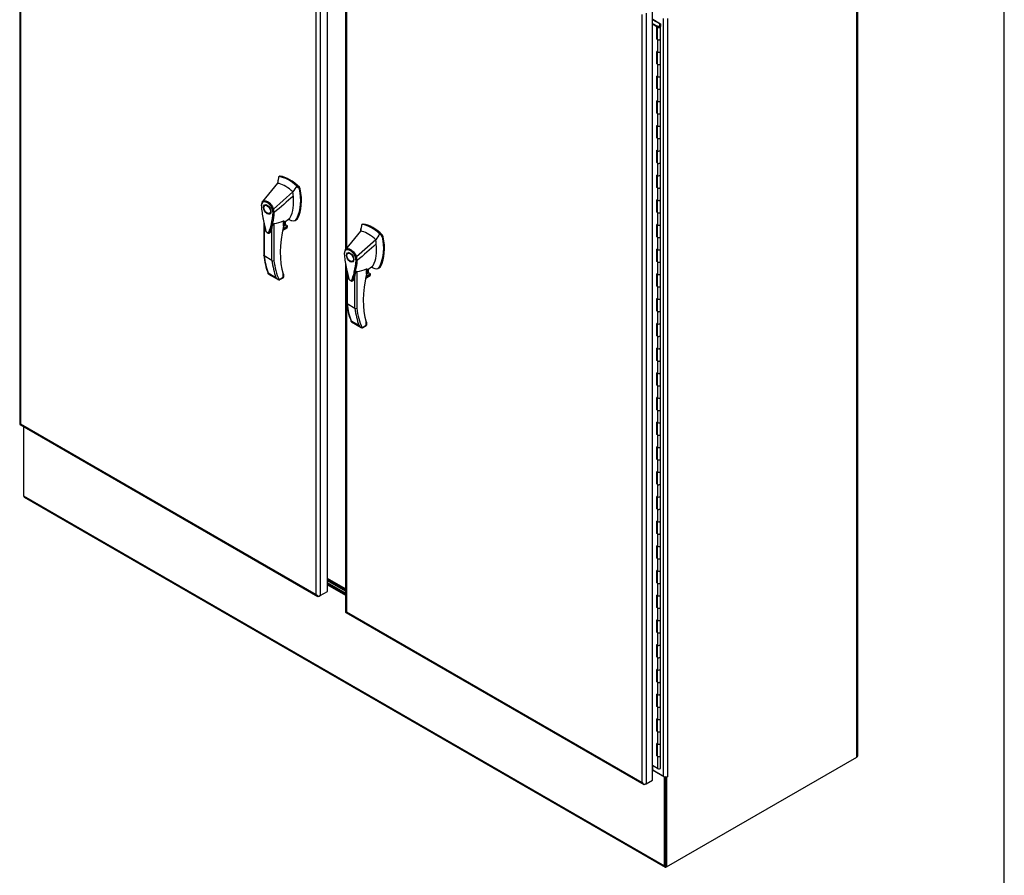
# Model space of a CAD drawing. Header units: inches. Extents: x 1 to 359, y -2 to 239.
# Tile 78 of 79: x 294 to 359, y 145 to 202. Entities that reach past the tile are written whole.
import ezdxf

# ---------------------------------------------------------------- set-up
doc = ezdxf.new("R2010")
doc.units = ezdxf.units.IN
doc.header["$MEASUREMENT"] = 0
for name, color, linetype in [('COM54746-60', 7, 'Continuous'), ('COM70098', 7, 'Continuous'), ('COM70739-9', 7, 'Continuous'), ('COM71195-7', 7, 'Continuous'), ('COM71196-7', 7, 'Continuous'), ('COM71299-2', 7, 'Continuous'), ('COM71300-2', 7, 'Continuous'), ('COM71301-2', 7, 'Continuous'), ('Default', 7, 'Continuous'), ('GSK87756', 7, 'Continuous'), ('HAN13068', 7, 'Continuous')]:
    doc.layers.add(name, color=color, linetype=linetype)

# ---------------------------------------------------------------- blocks, each defined once
blk = doc.blocks.new('SE6')
at = {"layer": 'COM54746-60', "color": 7, "linetype": 'Continuous'}
for p, q in [((336.463, 201.611), (335.981, 201.889)), ((335.981, 201.651), (336.282, 201.477)), ((336.278, 201.429), (335.981, 201.601)), ((336.016, 201.919), (336.525, 201.625)), ((336.463, 201.452), (336.463, 201.611)), ((336.525, 201.625), (336.525, 201.453)), ((336.278, 200.613), (336.278, 201.429)), ((336.282, 201.477), (336.282, 200.661)), ((336.291, 201.449), (336.291, 200.633)), ((336.325, 201.497), (336.369, 201.472)), ((336.358, 201.449), (336.358, 201.436)), ((336.369, 201.472), (336.369, 201.468)), ((336.458, 201.436), (336.458, 201.449)), ((336.463, 201.452), (336.463, 201.447)), ((336.525, 200.633), (336.525, 201.449)), ((336.278, 200.613), (336.325, 200.585)), ((336.291, 200.656), (336.282, 200.661)), ((336.325, 200.585), (336.325, 199.768)), ((336.525, 199.816), (336.525, 200.633)), ((336.325, 199.768), (336.278, 199.795)), ((336.278, 198.98), (336.278, 199.795)), ((336.282, 199.793), (336.282, 199.028)), ((336.291, 199.788), (336.291, 199)), ((336.525, 199), (336.525, 199.817)), ((336.282, 199.028), (336.291, 199.023)), ((336.525, 198.183), (336.525, 199)), ((336.325, 198.952), (336.278, 198.98)), ((336.325, 198.952), (336.325, 198.135)), ((336.325, 198.135), (336.278, 198.162)), ((336.278, 197.347), (336.278, 198.162)), ((336.282, 198.16), (336.282, 197.395)), ((336.291, 198.155), (336.291, 197.367)), ((336.525, 197.367), (336.525, 198.184)), ((336.325, 197.319), (336.278, 197.347)), ((336.282, 197.395), (336.291, 197.39)), ((336.325, 197.319), (336.325, 196.502)), ((336.525, 196.55), (336.525, 197.367)), ((336.325, 196.502), (336.278, 196.529)), ((336.278, 195.714), (336.278, 196.529)), ((336.282, 196.527), (336.282, 195.762)), ((336.291, 196.522), (336.291, 195.734)), ((336.525, 195.734), (336.525, 196.551)), ((336.282, 195.762), (336.291, 195.757)), ((336.325, 195.686), (336.278, 195.714)), ((336.325, 195.686), (336.325, 194.869)), ((336.525, 194.917), (336.525, 195.734)), ((336.325, 194.869), (336.278, 194.896)), ((336.278, 194.081), (336.278, 194.896)), ((336.282, 194.894), (336.282, 194.129)), ((336.291, 194.889), (336.291, 194.101)), ((336.525, 194.101), (336.525, 194.918)), ((336.325, 194.053), (336.278, 194.081)), ((336.282, 194.129), (336.291, 194.124)), ((336.325, 194.053), (336.325, 193.236)), ((336.525, 193.284), (336.525, 194.101)), ((336.325, 193.236), (336.278, 193.263)), ((336.278, 192.448), (336.278, 193.263)), ((336.282, 193.261), (336.282, 192.496)), ((336.291, 193.256), (336.291, 192.468)), ((336.525, 192.468), (336.525, 193.285)), ((336.282, 192.496), (336.291, 192.491)), ((336.325, 192.42), (336.278, 192.448)), ((336.325, 192.42), (336.325, 191.603)), ((336.525, 191.651), (336.525, 192.468)), ((336.325, 191.603), (336.278, 191.63)), ((336.278, 190.815), (336.278, 191.63)), ((336.282, 191.628), (336.282, 190.863)), ((336.291, 191.623), (336.291, 190.835)), ((336.525, 190.835), (336.525, 191.652)), ((336.325, 190.787), (336.278, 190.815)), ((336.282, 190.863), (336.291, 190.858)), ((336.325, 190.787), (336.325, 189.97)), ((336.525, 190.018), (336.525, 190.835)), ((336.325, 189.97), (336.278, 189.997)), ((336.278, 189.182), (336.278, 189.997)), ((336.282, 189.995), (336.282, 189.23)), ((336.291, 189.99), (336.291, 189.202)), ((336.525, 189.202), (336.525, 190.019)), ((336.325, 189.154), (336.278, 189.182)), ((336.282, 189.23), (336.291, 189.225)), ((336.325, 189.154), (336.325, 188.337)), ((336.525, 188.385), (336.525, 189.202)), ((336.325, 188.337), (336.278, 188.364)), ((336.278, 187.549), (336.278, 188.364)), ((336.282, 188.362), (336.282, 187.597)), ((336.291, 188.357), (336.291, 187.569)), ((336.525, 187.569), (336.525, 188.386)), ((336.325, 187.521), (336.278, 187.549)), ((336.282, 187.597), (336.291, 187.592)), ((336.325, 187.521), (336.325, 186.704)), ((336.525, 186.752), (336.525, 187.569)), ((336.325, 186.704), (336.278, 186.731)), ((336.278, 185.916), (336.278, 186.731)), ((336.282, 186.729), (336.282, 185.964)), ((336.291, 186.724), (336.291, 185.936)), ((336.525, 185.936), (336.525, 186.753)), ((336.325, 185.888), (336.278, 185.916)), ((336.282, 185.964), (336.291, 185.959)), ((336.325, 185.888), (336.325, 185.071)), ((336.525, 185.119), (336.525, 185.936)), ((336.325, 185.071), (336.278, 185.098)), ((336.278, 184.283), (336.278, 185.098)), ((336.282, 185.096), (336.282, 184.331)), ((336.291, 185.091), (336.291, 184.303)), ((336.525, 184.303), (336.525, 185.12)), ((336.325, 184.255), (336.278, 184.283)), ((336.282, 184.331), (336.291, 184.326)), ((336.325, 184.255), (336.325, 183.438)), ((336.525, 183.486), (336.525, 184.303)), ((336.325, 183.438), (336.278, 183.465)), ((336.278, 182.65), (336.278, 183.465)), ((336.282, 183.463), (336.282, 182.698)), ((336.291, 183.458), (336.291, 182.67)), ((336.525, 182.67), (336.525, 183.487)), ((336.325, 182.622), (336.278, 182.65)), ((336.282, 182.698), (336.291, 182.693)), ((336.325, 182.622), (336.325, 181.805)), ((336.525, 181.853), (336.525, 182.67)), ((336.325, 181.805), (336.278, 181.832)), ((336.278, 181.017), (336.278, 181.832)), ((336.282, 181.83), (336.282, 181.065)), ((336.291, 181.825), (336.291, 181.037)), ((336.525, 181.037), (336.525, 181.854)), ((336.325, 180.989), (336.278, 181.017)), ((336.282, 181.065), (336.291, 181.06)), ((336.325, 180.989), (336.325, 180.172)), ((336.525, 180.22), (336.525, 181.037)), ((336.325, 180.172), (336.278, 180.2)), ((336.278, 179.384), (336.278, 180.2)), ((336.282, 180.197), (336.282, 179.432)), ((336.291, 180.192), (336.291, 179.404)), ((336.525, 179.404), (336.525, 180.221)), ((336.325, 179.356), (336.278, 179.384)), ((336.282, 179.432), (336.291, 179.427)), ((336.325, 179.356), (336.325, 178.539)), ((336.525, 178.587), (336.525, 179.404)), ((336.325, 178.539), (336.278, 178.567)), ((336.278, 177.751), (336.278, 178.567)), ((336.282, 178.564), (336.282, 177.799)), ((336.291, 178.559), (336.291, 177.771)), ((336.525, 177.771), (336.525, 178.588)), ((336.325, 177.723), (336.278, 177.751)), ((336.282, 177.799), (336.291, 177.794)), ((336.325, 177.723), (336.325, 176.906)), ((336.525, 176.954), (336.525, 177.771)), ((336.325, 176.906), (336.278, 176.934)), ((336.278, 176.118), (336.278, 176.934)), ((336.282, 176.931), (336.282, 176.166)), ((336.291, 176.926), (336.291, 176.138)), ((336.525, 176.138), (336.525, 176.955)), ((336.325, 176.09), (336.278, 176.118)), ((336.282, 176.166), (336.291, 176.161)), ((336.325, 176.09), (336.325, 175.273)), ((336.525, 175.321), (336.525, 176.138)), ((336.325, 175.273), (336.278, 175.301)), ((336.278, 174.485), (336.278, 175.301)), ((336.282, 175.298), (336.282, 174.533)), ((336.291, 175.293), (336.291, 174.505)), ((336.525, 174.505), (336.525, 175.322)), ((336.325, 174.457), (336.278, 174.485)), ((336.282, 174.533), (336.291, 174.528)), ((336.325, 174.457), (336.325, 173.64)), ((336.525, 173.688), (336.525, 174.505)), ((336.325, 173.64), (336.278, 173.668)), ((336.278, 172.852), (336.278, 173.668)), ((336.282, 173.665), (336.282, 172.9)), ((336.291, 173.66), (336.291, 172.872)), ((336.525, 172.872), (336.525, 173.689)), ((336.325, 172.824), (336.278, 172.852)), ((336.282, 172.9), (336.291, 172.895)), ((336.325, 172.824), (336.325, 172.007)), ((336.525, 172.055), (336.525, 172.872)), ((336.325, 172.007), (336.278, 172.035)), ((336.278, 171.219), (336.278, 172.035)), ((336.282, 172.032), (336.282, 171.267)), ((336.291, 172.027), (336.291, 171.239)), ((336.525, 171.239), (336.525, 172.056)), ((336.325, 171.191), (336.278, 171.219)), ((336.282, 171.267), (336.291, 171.262)), ((336.325, 171.191), (336.325, 170.374)), ((336.525, 170.422), (336.525, 171.239)), ((336.325, 170.374), (336.278, 170.402)), ((336.278, 169.586), (336.278, 170.402)), ((336.282, 170.399), (336.282, 169.634)), ((336.291, 170.394), (336.291, 169.606)), ((336.525, 169.606), (336.525, 170.423)), ((336.325, 169.558), (336.278, 169.586)), ((336.282, 169.634), (336.291, 169.629)), ((336.325, 169.558), (336.325, 168.741)), ((336.525, 168.789), (336.525, 169.606)), ((336.325, 168.741), (336.278, 168.769)), ((336.278, 167.953), (336.278, 168.769)), ((336.282, 168.766), (336.282, 168.001)), ((336.291, 168.761), (336.291, 167.973)), ((336.525, 167.973), (336.525, 168.79)), ((336.325, 167.925), (336.278, 167.953)), ((336.282, 168.001), (336.291, 167.996)), ((336.325, 167.925), (336.325, 167.108)), ((336.525, 167.156), (336.525, 167.973)), ((336.325, 167.108), (336.278, 167.136)), ((336.278, 166.32), (336.278, 167.136)), ((336.282, 167.133), (336.282, 166.368)), ((336.291, 167.128), (336.291, 166.34)), ((336.525, 166.34), (336.525, 167.157)), ((336.325, 166.292), (336.278, 166.32)), ((336.282, 166.368), (336.291, 166.363)), ((336.325, 166.292), (336.325, 165.475)), ((336.525, 165.523), (336.525, 166.34)), ((336.325, 165.475), (336.278, 165.503)), ((336.278, 164.687), (336.278, 165.503)), ((336.282, 165.5), (336.282, 164.735)), ((336.291, 165.495), (336.291, 164.707)), ((336.525, 164.707), (336.525, 165.524)), ((336.325, 164.659), (336.278, 164.687)), ((336.282, 164.735), (336.291, 164.73)), ((336.325, 164.659), (336.325, 163.842)), ((336.525, 163.89), (336.525, 164.707)), ((336.525, 163.074), (336.525, 163.891)), ((336.325, 163.842), (336.278, 163.87)), ((336.278, 163.054), (336.278, 163.87)), ((336.282, 163.867), (336.282, 163.102)), ((336.291, 163.862), (336.291, 163.074)), ((336.325, 163.026), (336.278, 163.054)), ((336.282, 163.102), (336.291, 163.097)), ((336.325, 163.026), (336.325, 162.209)), ((336.525, 162.257), (336.525, 163.074)), ((336.325, 162.209), (336.278, 162.237)), ((336.278, 161.421), (336.278, 162.237)), ((336.282, 162.234), (336.282, 161.469)), ((336.291, 162.229), (336.291, 161.441)), ((336.525, 161.441), (336.525, 162.258)), ((336.325, 161.393), (336.278, 161.421)), ((336.282, 161.469), (336.291, 161.464)), ((336.325, 161.393), (336.325, 160.576)), ((336.525, 160.624), (336.525, 161.441)), ((336.525, 159.808), (336.525, 160.625)), ((336.325, 160.576), (336.278, 160.604)), ((336.278, 159.788), (336.278, 160.604)), ((336.282, 160.601), (336.282, 159.836)), ((336.291, 160.596), (336.291, 159.808)), ((336.325, 159.76), (336.278, 159.788)), ((336.282, 159.836), (336.291, 159.831)), ((336.325, 159.76), (336.325, 158.943)), ((336.525, 158.991), (336.525, 159.808)), ((336.325, 158.943), (336.278, 158.971)), ((336.278, 158.155), (336.278, 158.971)), ((336.282, 158.968), (336.282, 158.203)), ((336.291, 158.963), (336.291, 158.175)), ((336.525, 158.175), (336.525, 158.992)), ((336.325, 158.127), (336.278, 158.155)), ((336.282, 158.203), (336.291, 158.198)), ((336.325, 158.127), (336.325, 157.31)), ((336.525, 157.358), (336.525, 158.175)), ((336.325, 157.31), (336.278, 157.338)), ((336.278, 156.522), (336.278, 157.338)), ((336.282, 157.335), (336.282, 156.57)), ((336.291, 157.33), (336.291, 156.542)), ((336.525, 156.542), (336.525, 157.359)), ((336.325, 156.494), (336.278, 156.522)), ((336.282, 156.57), (336.291, 156.565)), ((336.325, 156.494), (336.325, 155.677)), ((336.525, 155.725), (336.525, 156.542)), ((336.325, 155.677), (336.278, 155.705)), ((336.278, 154.889), (336.278, 155.705)), ((336.282, 155.702), (336.282, 154.937)), ((336.291, 155.697), (336.291, 154.909)), ((336.525, 154.909), (336.525, 155.726)), ((336.325, 154.861), (336.278, 154.889)), ((336.282, 154.937), (336.291, 154.932)), ((336.325, 154.861), (336.325, 154.044)), ((336.525, 154.092), (336.525, 154.909)), ((336.278, 153.256), (336.278, 154.072)), ((336.325, 154.044), (336.278, 154.072)), ((336.282, 154.069), (336.282, 153.304)), ((336.291, 154.064), (336.291, 153.276)), ((336.525, 153.276), (336.525, 154.093)), ((336.325, 153.228), (336.278, 153.256)), ((336.282, 153.304), (336.291, 153.299)), ((336.325, 153.228), (336.325, 152.412)), ((336.525, 152.46), (336.525, 153.276)), ((336.325, 152.412), (335.981, 152.611))]:
    blk.add_line(p, q, dxfattribs=at)
for centre, major_axis, start_param, end_param in [((336.408, 201.449), (0.135, 0), 2.775808, 3.404676), ((336.408, 201.449), (-0.117, 0), -0.785398, 3.18711), ((336.408, 201.449), (-0.055, 0), -0.785398, 3.207987), ((336.408, 200.633), (0.135, 0), -3.507377, -3.404676), ((336.408, 200.633), (-0.117, 0), 0, 3.141593), ((336.408, 200.633), (-0.117, 0), 0.785398, 3.141593), ((336.408, 199.817), (-0.117, 0), 0, 3.141593), ((336.408, 199.816), (-0.117, 0), 0.785398, 3.141593), ((336.408, 199), (0.135, 0), -3.507377, -3.404676), ((336.194, 199.316), (-0.076, 0.132), 4.366763, 4.535551), ((336.194, 199.316), (-0.076, 0.132), 3.31843, 3.487219), ((336.238, 199.342), (0.076, -0.132), -0.360117, -0.292582), ((336.408, 199), (-0.117, 0), 0, 3.141593), ((336.408, 199), (-0.117, 0), 0.785398, 3.141593), ((336.408, 198.184), (-0.117, 0), 0, 3.141593), ((336.408, 198.183), (-0.117, 0), 0.785398, 3.141593), ((336.408, 197.367), (0.135, 0), -3.507377, -3.404676), ((336.408, 197.367), (-0.117, 0), 0, 3.141593), ((336.408, 197.367), (-0.117, 0), 0.785398, 3.141593), ((336.408, 196.551), (-0.117, 0), 0, 3.141593), ((336.408, 196.55), (-0.117, 0), 0.785398, 3.141593), ((336.408, 195.734), (0.135, 0), -3.507377, -3.404676), ((336.408, 195.734), (-0.117, 0), 0, 3.141593), ((336.408, 195.734), (-0.117, 0), 0.785398, 3.141593), ((336.194, 194.417), (-0.076, 0.132), 4.366763, 4.535551), ((336.408, 194.918), (-0.117, 0), 0, 3.141593), ((336.408, 194.917), (-0.117, 0), 0.785398, 3.141593), ((336.408, 194.101), (0.135, 0), -3.507377, -3.404676), ((336.194, 194.417), (-0.076, 0.132), 3.31843, 3.487219), ((336.238, 194.443), (0.076, -0.132), -0.360117, -0.292582), ((336.408, 194.101), (-0.117, 0), 0, 3.141593), ((336.408, 194.101), (-0.117, 0), 0.785398, 3.141593), ((336.408, 193.285), (-0.117, 0), 0, 3.141593), ((336.408, 193.284), (-0.117, 0), 0.785398, 3.141593), ((336.408, 192.468), (0.135, 0), -3.507377, -3.404676), ((336.408, 192.468), (-0.117, 0), 0, 3.141593), ((336.408, 192.468), (-0.117, 0), 0.785398, 3.141593), ((336.408, 191.652), (-0.117, 0), 0, 3.141593), ((336.408, 191.651), (-0.117, 0), 0.785398, 3.141593), ((336.408, 190.835), (0.135, 0), -3.507377, -3.404676), ((336.408, 190.835), (-0.117, 0), 0, 3.141593), ((336.408, 190.835), (-0.117, 0), 0.785398, 3.141593), ((336.408, 190.019), (-0.117, 0), 0, 3.141593), ((336.408, 190.018), (-0.117, 0), 0.785398, 3.141593), ((336.194, 189.518), (-0.076, 0.132), 4.366763, 4.535551), ((336.194, 189.518), (-0.076, 0.132), 3.31843, 3.487219), ((336.238, 189.544), (0.076, -0.132), -0.360117, -0.292582), ((336.408, 189.202), (0.135, 0), -3.507377, -3.404676), ((336.408, 189.202), (-0.117, 0), 0, 3.141593), ((336.408, 189.202), (-0.117, 0), 0.785398, 3.141593), ((336.408, 188.386), (-0.117, 0), 0, 3.141593), ((336.408, 188.385), (-0.117, 0), 0.785398, 3.141593), ((336.408, 187.569), (0.135, 0), -3.507377, -3.404676), ((336.408, 187.569), (-0.117, 0), 0, 3.141593), ((336.408, 187.569), (-0.117, 0), 0.785398, 3.141593), ((336.408, 186.753), (-0.117, 0), 0, 3.141593), ((336.408, 186.752), (-0.117, 0), 0.785398, 3.141593), ((336.408, 185.936), (0.135, 0), -3.507377, -3.404676), ((336.408, 185.936), (-0.117, 0), 0, 3.141593), ((336.408, 185.936), (-0.117, 0), 0.785398, 3.141593), ((336.408, 185.12), (-0.117, 0), 0, 3.141593), ((336.408, 185.119), (-0.117, 0), 0.785398, 3.141593), ((336.408, 184.303), (0.135, 0), -3.507377, -3.404676), ((336.194, 184.619), (-0.076, 0.132), 4.366763, 4.535551), ((336.194, 184.619), (-0.076, 0.132), 3.31843, 3.487219), ((336.238, 184.645), (0.076, -0.132), -0.360117, -0.292582), ((336.408, 184.303), (-0.117, 0), 0, 3.141593), ((336.408, 184.303), (-0.117, 0), 0.785398, 3.141593), ((336.408, 183.487), (-0.117, 0), 0, 3.141593), ((336.408, 183.486), (-0.117, 0), 0.785398, 3.141593), ((336.408, 182.67), (0.135, 0), -3.507377, -3.404676), ((336.408, 182.67), (-0.117, 0), 0, 3.141593), ((336.408, 182.67), (-0.117, 0), 0.785398, 3.141593), ((336.408, 181.854), (-0.117, 0), 0.783092, 3.141593), ((336.408, 181.853), (-0.117, 0), 0.785398, 3.141593), ((336.408, 181.037), (0.135, 0), -3.507377, -3.404676), ((336.408, 181.037), (-0.117, 0), 0, 3.141593), ((336.408, 181.037), (-0.117, 0), 0.785398, 3.141593), ((336.408, 180.221), (-0.117, 0), 0.783092, 3.141593), ((336.408, 180.22), (-0.117, 0), 0.785398, 3.141593), ((336.194, 179.72), (-0.076, 0.132), 4.366763, 4.535551), ((336.194, 179.72), (-0.076, 0.132), 3.31843, 3.487219), ((336.238, 179.746), (0.076, -0.132), -0.360117, -0.292582), ((336.408, 179.404), (0.135, 0), -3.507377, -3.404676), ((336.408, 179.404), (-0.117, 0), 0, 3.141593), ((336.408, 179.404), (-0.117, 0), 0.785398, 3.141593), ((336.408, 178.588), (-0.117, 0), 0, 3.141593), ((336.408, 178.587), (-0.117, 0), 0.785398, 3.141593), ((336.408, 177.771), (0.135, 0), -3.507377, -3.404676), ((336.408, 177.771), (-0.117, 0), 0, 3.141593), ((336.408, 177.771), (-0.117, 0), 0.785398, 3.141593), ((336.408, 176.955), (-0.117, 0), 0.783092, 3.141593), ((336.408, 176.954), (-0.117, 0), 0.785398, 3.141593), ((336.408, 176.138), (0.135, 0), -3.507377, -3.404676), ((336.408, 176.138), (-0.117, 0), 0, 3.141593), ((336.408, 176.138), (-0.117, 0), 0.785398, 3.141593), ((336.408, 175.322), (-0.117, 0), 0.783092, 3.141593), ((336.408, 175.321), (-0.117, 0), 0.785398, 3.141593), ((336.408, 174.505), (0.135, 0), -3.507377, -3.404676), ((336.194, 174.822), (-0.076, 0.132), 4.366763, 4.535551), ((336.194, 174.822), (-0.076, 0.132), 3.31843, 3.487219), ((336.238, 174.847), (0.076, -0.132), -0.360117, -0.292582), ((336.408, 174.505), (-0.117, 0), 0, 3.141593), ((336.408, 174.505), (-0.117, 0), 0.785398, 3.141593), ((336.408, 173.689), (-0.117, 0), 0, 3.141593), ((336.408, 173.688), (-0.117, 0), 0.785398, 3.141593), ((336.408, 172.872), (0.135, 0), -3.507377, -3.404676), ((336.408, 172.872), (-0.117, 0), 0, 3.141593), ((336.408, 172.872), (-0.117, 0), 0.785398, 3.141593), ((336.408, 172.056), (-0.117, 0), 0.783092, 3.141593), ((336.408, 172.055), (-0.117, 0), 0.785398, 3.141593), ((336.408, 171.239), (0.135, 0), -3.507377, -3.404676), ((336.408, 171.239), (-0.117, 0), 0, 3.141593), ((336.408, 171.239), (-0.117, 0), 0.785398, 3.141593), ((336.408, 170.423), (-0.117, 0), 0.783092, 3.141593), ((336.408, 170.422), (-0.117, 0), 0.785398, 3.141593), ((336.194, 169.923), (-0.076, 0.132), 4.366763, 4.535551), ((336.194, 169.923), (-0.076, 0.132), 3.31843, 3.487219), ((336.238, 169.948), (0.076, -0.132), -0.360117, -0.292582), ((336.408, 169.606), (0.135, 0), -3.507377, -3.404676), ((336.408, 169.606), (-0.117, 0), 0, 3.141593), ((336.408, 169.606), (-0.117, 0), 0.785398, 3.141593), ((336.408, 168.79), (-0.117, 0), 0.783092, 3.141593), ((336.408, 168.789), (-0.117, 0), 0.785398, 3.141593), ((336.408, 167.973), (0.135, 0), -3.507377, -3.404676), ((336.408, 167.973), (-0.117, 0), 0, 3.141593), ((336.408, 167.973), (-0.117, 0), 0.785398, 3.141593), ((336.408, 167.157), (-0.117, 0), 0.783092, 3.141593), ((336.408, 167.156), (-0.117, 0), 0.785398, 3.141593), ((336.408, 166.34), (0.135, 0), -3.507377, -3.404676), ((336.408, 166.34), (-0.117, 0), 0, 3.141593), ((336.408, 166.34), (-0.117, 0), 0.785398, 3.141593), ((336.408, 165.524), (-0.117, 0), 0.783092, 3.141593), ((336.408, 165.523), (-0.117, 0), 0.785398, 3.141593), ((336.408, 164.707), (0.135, 0), -3.507377, -3.404676), ((336.194, 165.024), (-0.076, 0.132), 4.366763, 4.535551), ((336.194, 165.024), (-0.076, 0.132), 3.31843, 3.487219), ((336.238, 165.049), (0.076, -0.132), -0.360117, -0.292582), ((336.408, 164.707), (-0.117, 0), 0, 3.141593), ((336.408, 164.707), (-0.117, 0), 0.785398, 3.141593), ((336.408, 163.891), (-0.117, 0), 0, 3.141593), ((336.408, 163.89), (-0.117, 0), 0.785398, 3.141593), ((336.408, 163.074), (0.135, 0), -3.507377, -3.404676), ((336.408, 163.074), (-0.117, 0), 0, 3.141593), ((336.408, 163.074), (-0.117, 0), 0.785398, 3.141593), ((336.408, 162.258), (-0.117, 0), 0, 3.141593), ((336.408, 162.257), (-0.117, 0), 0.785398, 3.141593), ((336.408, 161.441), (0.135, 0), -3.507377, -3.404676), ((336.408, 161.441), (-0.117, 0), 0, 3.141593), ((336.408, 161.441), (-0.117, 0), 0.785398, 3.141593), ((336.408, 160.625), (-0.117, 0), 0, 3.141593), ((336.408, 160.624), (-0.117, 0), 0.785398, 3.141593), ((336.194, 160.125), (-0.076, 0.132), 4.366763, 4.535551), ((336.194, 160.125), (-0.076, 0.132), 3.31843, 3.487219), ((336.238, 160.15), (0.076, -0.132), -0.360117, -0.29258), ((336.408, 159.808), (0.135, 0), -3.507377, -3.404676), ((336.408, 159.808), (-0.117, 0), 0, 3.141593), ((336.408, 159.808), (-0.117, 0), 0.785398, 3.141593), ((336.408, 158.992), (-0.117, 0), 0.783092, 3.141593), ((336.408, 158.991), (-0.117, 0), 0.785398, 3.141593), ((336.408, 158.175), (0.135, 0), -3.507377, -3.404676), ((336.408, 158.175), (-0.117, 0), 0, 3.141593), ((336.408, 158.175), (-0.117, 0), 0.785398, 3.141593), ((336.408, 157.359), (-0.117, 0), 0, 3.141593), ((336.408, 157.358), (-0.117, 0), 0.785398, 3.141593), ((336.408, 156.542), (0.135, 0), -3.507377, -3.404676), ((336.408, 156.542), (-0.117, 0), 0, 3.141593), ((336.408, 156.542), (-0.117, 0), 0.785398, 3.141593), ((336.408, 155.726), (-0.117, 0), 0, 3.141593), ((336.408, 155.725), (-0.117, 0), 0.785398, 3.141593), ((336.408, 154.909), (0.135, 0), -3.507377, -3.404676), ((336.194, 155.226), (-0.076, 0.132), 4.366763, 4.535551), ((336.194, 155.226), (-0.076, 0.132), 3.31843, 3.487219), ((336.238, 155.251), (0.076, -0.132), -0.360117, -0.29258), ((336.408, 154.909), (-0.117, 0), 0, 3.141593), ((336.408, 154.909), (-0.117, 0), 0.785398, 3.141593), ((336.408, 154.093), (-0.117, 0), 0, 3.141593), ((336.408, 154.092), (-0.117, 0), 0.785398, 3.141593), ((336.408, 153.276), (0.135, 0), -3.507377, -3.404676), ((336.408, 153.276), (-0.117, 0), 0, 3.141593), ((336.408, 153.276), (-0.117, 0), 0.785398, 3.141593), ((336.408, 152.46), (-0.117, 0), 0.785398, 3.141593)]:
    blk.add_ellipse(centre, major_axis=major_axis, ratio=0.57735, start_param=start_param, end_param=end_param, dxfattribs=at)
blk.add_ellipse((336.408, 201.449), major_axis=(-0.05, 0), ratio=0.57735, dxfattribs=at)
at = {"layer": 'COM70098', "color": 7, "linetype": 'Continuous'}
for p, q in [((315.716, 164.218), (314.534, 164.9)), ((315.716, 164.14), (314.534, 164.823)), ((314.534, 164.696), (315.716, 164.013)), ((314.534, 164.619), (315.716, 163.936))]:
    blk.add_line(p, q, dxfattribs=at)
at = {"layer": 'COM70739-9', "color": 7, "linetype": 'Continuous'}
blk.add_line((315.716, 164.283), (314.534, 164.966), dxfattribs=at)
at = {"layer": 'COM71195-7', "color": 7, "linetype": 'Continuous'}
for p, q in [((294.195, 226.097), (294.195, 175.195)), ((294.25, 225.942), (294.25, 175.195)), ((313.78, 163.919), (313.78, 214.666)), ((314.049, 214.744), (314.049, 163.842)), ((314.534, 164.121), (314.534, 215.023)), ((294.222, 175.147), (313.887, 163.794)), ((294.25, 175.195), (313.78, 163.919)), ((314.049, 163.842), (314.534, 164.121)), ((313.866, 163.813), (313.866, 163.813)), ((314.049, 163.842), (313.982, 163.803))]:
    blk.add_line(p, q, dxfattribs=at)
for centre, major_axis, ratio, start_param, end_param in [((294.385, 175.195), (0.19, 0), 0.57735, 3.141593, 3.403392), ((294.385, 175.273), (-0.19, -0.11), 0.000359, 0.261592, 0.785191), ((294.385, 175.273), (-0.19, -0.11), 0.000359, -0.785191, -0.261592), ((294.317, 175.311), (0.095, 0.165), 0.57735, 2.879793, 3.141593), ((313.915, 163.997), (0.134, -0.233), 0.57759, 4.712596, 5.236195), ((313.915, 163.997), (0.134, -0.233), 0.57759, 4.712182, 5.23578), ((313.915, 163.919), (0.19, 0), 0.57735, 4.45059, 5.497787), ((313.982, 163.958), (0.095, 0.165), 0.57735, 2.879793, 3.926991)]:
    blk.add_ellipse(centre, major_axis=major_axis, ratio=ratio, start_param=start_param, end_param=end_param, dxfattribs=at)
at = {"layer": 'COM71196-7', "color": 7, "linetype": 'Continuous'}
for p, q in [((315.716, 213.672), (315.716, 186.724)), ((315.772, 213.517), (315.772, 186.792)), ((335.302, 151.494), (335.302, 202.241)), ((335.571, 202.318), (335.571, 151.416)), ((335.981, 151.653), (335.981, 202.555)), ((315.716, 185.734), (315.716, 162.77)), ((315.772, 185.454), (315.772, 162.77)), ((315.744, 162.721), (335.408, 151.368)), ((315.772, 162.77), (335.302, 151.494)), ((335.571, 151.416), (335.981, 151.653)), ((335.981, 151.739), (335.988, 151.735)), ((335.988, 151.735), (335.981, 151.731)), ((335.988, 151.657), (335.981, 151.653)), ((335.988, 151.657), (335.988, 151.735)), ((335.387, 151.388), (335.387, 151.388)), ((335.571, 151.416), (335.503, 151.377))]:
    blk.add_line(p, q, dxfattribs=at)
for centre, major_axis, ratio, start_param, end_param in [((315.906, 162.77), (0.19, 0), 0.57735, 3.141593, 3.403392), ((315.906, 162.847), (-0.19, -0.11), 0.000359, -0.785191, -0.261592), ((315.906, 162.847), (-0.19, -0.11), 0.000359, 0.261592, 0.785191), ((315.839, 162.886), (0.095, 0.165), 0.57735, 2.879793, 3.141593), ((335.436, 151.571), (0.134, -0.233), 0.57759, 4.712596, 5.236195), ((335.436, 151.571), (0.134, -0.233), 0.57759, 4.712182, 5.23578), ((335.436, 151.494), (0.19, 0), 0.57735, 4.45059, 5.497787), ((335.503, 151.533), (0.095, 0.165), 0.57735, 2.879793, 3.926991)]:
    blk.add_ellipse(centre, major_axis=major_axis, ratio=ratio, start_param=start_param, end_param=end_param, dxfattribs=at)
at = {"layer": 'COM71299-2', "color": 7, "linetype": 'Continuous'}
for p, q in [((294.448, 175.016), (294.448, 170.438)), ((294.448, 170.438), (336.783, 145.996)), ((294.488, 170.351), (336.822, 145.909)), ((315.716, 163.885), (314.534, 164.568)), ((314.534, 164.553), (315.716, 163.871)), ((336.783, 151.838), (335.981, 152.301)), ((336.837, 151.87), (336.783, 151.838)), ((336.783, 145.996), (336.783, 151.838)), ((336.85, 146.035), (336.85, 151.869))]:
    blk.add_line(p, q, dxfattribs=at)
for centre, end_param in [((294.583, 170.516), 3.141593), ((336.917, 146.074), 3.926991)]:
    blk.add_ellipse(centre, major_axis=(0.095, 0.165), ratio=0.57735, start_param=2.356194, end_param=end_param, dxfattribs=at)
at = {"layer": 'COM71300-2', "color": 7, "linetype": 'Continuous'}
for p in [(294.448, 170.438), (294.448, 170.436)]:
    blk.add_line(p, (294.448, 170.436), dxfattribs=at)
at = {"layer": 'COM71301-2', "color": 7, "linetype": 'Continuous'}
for p, q in [((349.486, 153.175), (349.486, 211.857)), ((349.542, 153.253), (349.542, 211.935)), ((336.716, 151.902), (336.716, 201.961)), ((336.984, 201.961), (336.984, 151.902)), ((336.917, 145.919), (349.486, 153.175)), ((336.012, 152.308), (336.012, 152.593)), ((336.716, 151.902), (336.012, 152.308)), ((336.85, 151.869), (336.85, 145.958)), ((336.863, 151.87), (336.917, 151.838)), ((336.984, 151.877), (336.917, 151.838)), ((336.917, 151.838), (336.917, 145.919)), ((336.961, 151.89), (336.984, 151.877)), ((336.984, 151.902), (336.984, 151.877)), ((336.85, 145.958), (336.917, 145.919))]:
    blk.add_line(p, q, dxfattribs=at)
for centre, major_axis, start_param, end_param in [((349.352, 153.253), (-0.19, 0), 2.356194, 3.141593), ((335.945, 152.269), (-0.095, 0), 3.926991, 4.32302), ((336.85, 151.979), (0.19, 0), 3.926991, 5.497787)]:
    blk.add_ellipse(centre, major_axis=major_axis, ratio=0.57735, start_param=start_param, end_param=end_param, dxfattribs=at)
at = {"layer": 'GSK87756', "color": 7, "linetype": 'Continuous'}
for p, q in [((315.716, 164.153), (314.534, 164.836)), ((315.716, 164), (314.534, 164.683))]:
    blk.add_line(p, q, dxfattribs=at)
at = {"layer": 'HAN13068', "color": 7, "linetype": 'Continuous'}
for p, q in [((311.279, 191.442), (311.228, 191.095)), ((311.289, 191.484), (311.279, 191.442)), ((311.369, 191.55), (311.31, 191.517)), ((311.344, 191.523), (311.401, 191.556)), ((311.228, 191.095), (310.222, 189.872)), ((312.615, 190.789), (312.488, 190.911)), ((312.615, 190.789), (312.672, 190.822)), ((312.67, 190.687), (312.727, 190.719)), ((312.229, 190.518), (310.956, 189.382)), ((310.222, 189.871), (310.195, 189.838)), ((310.479, 189.666), (310.391, 189.615)), ((310.691, 189.095), (310.779, 189.146)), ((311.007, 189.146), (311.008, 189.147)), ((311.626, 188.258), (311.626, 188.599)), ((311.644, 188.5), (312.016, 188.768)), ((312.394, 188.637), (312.453, 188.671)), ((312.502, 188.751), (312.558, 188.783)), ((310.313, 188.511), (310.313, 186.323)), ((310.339, 188.387), (310.339, 186.284)), ((310.855, 185.986), (310.855, 188.167)), ((310.982, 188.422), (310.982, 185.991)), ((311.564, 187.98), (311.832, 188.135)), ((311.566, 187.991), (311.864, 188.163)), ((311.892, 188.233), (311.579, 188.052)), ((311.591, 188.108), (311.873, 188.271)), ((311.625, 188.254), (311.743, 188.322)), ((311.644, 188.282), (311.644, 188.579)), ((311.743, 188.322), (311.743, 188.571)), ((311.751, 188.334), (311.751, 188.577)), ((311.873, 188.271), (311.751, 188.341)), ((316.759, 188.278), (316.708, 187.931)), ((316.769, 188.32), (316.759, 188.278)), ((316.849, 188.387), (316.79, 188.353)), ((316.824, 188.359), (316.881, 188.392)), ((316.708, 187.931), (315.703, 186.708)), ((317.709, 187.354), (316.436, 186.218)), ((318.095, 187.625), (317.968, 187.747)), ((318.095, 187.625), (318.152, 187.658)), ((318.15, 187.523), (318.207, 187.555)), ((315.702, 186.707), (315.675, 186.674)), ((310.855, 185.986), (310.339, 186.284)), ((315.959, 186.502), (315.871, 186.451)), ((316.171, 185.931), (316.259, 185.982)), ((316.487, 185.983), (316.488, 185.984)), ((315.793, 185.347), (315.793, 183.159)), ((317.106, 185.094), (317.106, 185.435)), ((317.124, 185.336), (317.496, 185.604)), ((317.124, 185.118), (317.124, 185.416)), ((317.223, 185.158), (317.223, 185.407)), ((317.231, 185.17), (317.231, 185.413)), ((317.874, 185.473), (317.933, 185.507)), ((317.982, 185.587), (318.038, 185.619)), ((310.604, 185.163), (311.12, 184.865)), ((310.632, 185.091), (311.258, 184.73)), ((311.317, 184.708), (311.605, 184.874)), ((311.386, 184.718), (311.601, 184.842)), ((311.605, 184.874), (311.605, 185.073)), ((311.631, 184.894), (311.631, 185.055)), ((315.819, 185.223), (315.819, 183.121)), ((316.335, 182.823), (316.335, 185.003)), ((316.463, 185.258), (316.463, 182.827)), ((317.044, 184.816), (317.312, 184.971)), ((317.046, 184.827), (317.344, 184.999)), ((317.372, 185.069), (317.059, 184.888)), ((317.071, 184.944), (317.354, 185.107)), ((317.105, 185.09), (317.223, 185.158)), ((317.354, 185.107), (317.231, 185.177)), ((316.335, 182.823), (315.819, 183.121)), ((316.084, 181.999), (316.6, 181.701)), ((316.112, 181.928), (316.738, 181.566)), ((316.797, 181.544), (317.085, 181.71)), ((316.866, 181.554), (317.081, 181.678)), ((317.085, 181.71), (317.085, 181.909)), ((317.111, 181.73), (317.111, 181.891))]:
    blk.add_line(p, q, dxfattribs=at)
for centre, radius, start, end in [((311.336, 191.476), 0.0478, 80.57156, 170.09371), ((309.769, 189.964), 2.99, 336.06491, 13.99549), ((312.465, 190.643), 0.21, 12.12422, 44.31154), ((310.486, 189.662), 0.337, 153.45406, 184.20608), ((310.474, 189.607), 0.32, 141.11203, 182.47497), ((310.486, 189.662), 0.337, 141.55217, 146.85821), ((310.878, 189.545), 0.181, 272.98106, 295.53925), ((310.219, 189.133), 0.708, 1.4293, 19.06819), ((310.252, 189.107), 0.755, 2.98151, 21.32136), ((317.97, 190.174), 7.837, 190.09001, 195.88696), ((306.037, 189.51), 4.984, 340.56542, 355.82537), ((310.971, 189.232), 0.0931, 241.17241, 292.54547), ((310.715, 190.654), 2.248, 276.83272, 293.90537), ((310.631, 185.549), 3.418, 65.17768, 67.57798), ((311.584, 188.282), 0.06, 346.46287, 0), ((311.77, 188.235), 0.119, 301.76301, 322.50066), ((311.854, 188.238), 0.0385, 352.48421, 59.47215), ((316.816, 188.312), 0.0478, 80.57156, 170.09371), ((315.249, 186.8), 2.99, 336.06491, 13.99549), ((317.945, 187.479), 0.21, 12.12422, 44.31154), ((315.966, 186.498), 0.337, 153.45406, 184.20608), ((315.954, 186.443), 0.32, 141.11203, 182.47497), ((315.966, 186.498), 0.337, 141.55217, 146.85821), ((314.927, 186.822), 4.642, 186.10372, 201.51053), ((310.915, 186.105), 0.133, 243.40997, 300.79876), ((311.517, 186.346), 4.984, 340.56542, 355.82537), ((316.358, 186.381), 0.181, 272.98106, 295.53925), ((315.699, 185.969), 0.708, 1.4293, 19.06819), ((316.451, 186.068), 0.0931, 241.17241, 292.54547), ((315.733, 185.943), 0.755, 2.98151, 21.32136), ((323.45, 187.01), 7.837, 190.09001, 195.88696), ((316.195, 187.49), 2.248, 276.83272, 293.90537), ((316.111, 182.385), 3.418, 65.17768, 67.57798), ((311.43, 185.047), 0.36, 210.45213, 251.46621), ((311.172, 184.771), 0.158, 335.6435, 336.40064), ((311.571, 184.894), 0.06, 300, 0), ((317.064, 185.118), 0.06, 346.46287, 0), ((317.25, 185.071), 0.119, 301.76301, 322.50066), ((317.334, 185.074), 0.0385, 352.48421, 59.47215), ((320.407, 183.658), 4.642, 186.10372, 201.51053), ((316.395, 182.941), 0.133, 243.40997, 300.79876), ((316.91, 181.883), 0.36, 210.45213, 251.46621), ((316.652, 181.607), 0.158, 335.6435, 336.40064), ((317.051, 181.73), 0.06, 300, 0)]:
    blk.add_arc(centre, radius, start, end, dxfattribs=at)
for centre, major_axis, ratio, start_param, end_param in [((313.84, 189.267), (-1.861, 3.223), 0.57735, 0.554197, 0.680884), ((311.979, 189.177), (-1.292, 2.238), 0.57735, 5.216072, 5.852948), ((311.431, 191.442), (0.062, -0.108), 0.57735, 2.711356, 3.141593), ((312.036, 189.21), (-1.292, 2.238), 0.57735, 5.142626, 5.852948), ((311.728, 189.033), (-1.142, 1.979), 0.57735, -0.49151, -0.47064), ((311.728, 189.033), (-1.142, 1.979), 0.57735, -0.533193, -0.49151), ((311.728, 189.033), (-1.142, 1.979), 0.57735, 5.183029, 5.749992), ((310.175, 191.448), (1.861, -3.223), 0.57735, 0.347274, 1.032882), ((312.641, 190.744), (0.063, -0.108), 0.57735, 1.032882, 2.001033), ((309.868, 191.27), (1.711, -2.963), 0.57735, 0.347274, 0.9125), ((309.868, 191.27), (1.711, -2.963), 0.57735, 0.961917, 1.005578), ((309.868, 191.27), (1.711, -2.963), 0.57735, 0.934083, 0.961917), ((309.868, 191.27), (1.711, -2.963), 0.57735, 0.9125, 0.934083), ((310.629, 189.406), (0.175, -0.303), 0.57735, 3.396895, 3.682808), ((310.629, 189.406), (0.175, -0.303), 0.57735, 5.74197, 6.027883), ((311.77, 189.143), (-0.225, 0.39), 0.57735, 3.223199, 3.488867), ((312.021, 189.288), (0.375, -0.65), 0.57735, -0.71714, -0.516378), ((312.021, 189.288), (-0.375, 0.65), 0.57735, 2.625215, 3.488867), ((312.078, 189.32), (-0.375, 0.65), 0.57735, 3.141593, 3.488867), ((315.984, 189.149), (-3.239, -5.609), 0.57735, 5.185461, 5.79467), ((311.584, 188.282), (-0.06, 0), 0.57735, 2.356194, 3.141593), ((311.584, 188.282), (-0.0583, 0.014), 0.372014, 2.470308, 3.141593), ((311.579, 188.394), (-0.101, -0.175), 0.57735, 1.252561, 2.850817), ((311.568, 188.4), (-0.094, -0.162), 0.57735, 1.387509, 2.781037), ((311.721, 188.334), (-0.03, 0), 0.57735, 2.356194, 3.141593), ((311.806, 188.208), (-0.063, -0.108), 0.57735, 1.492881, 2.113829), ((319.32, 186.103), (-1.861, 3.223), 0.57735, 0.554197, 0.680884), ((317.46, 186.014), (-1.292, 2.238), 0.57735, 5.216072, 5.852948), ((316.911, 188.278), (0.062, -0.108), 0.57735, 2.711356, 3.141593), ((317.516, 186.046), (-1.292, 2.238), 0.57735, 5.142626, 5.852948), ((317.209, 185.869), (-1.142, 1.979), 0.57735, -0.49151, -0.47064), ((317.209, 185.869), (-1.142, 1.979), 0.57735, -0.533193, -0.49151), ((317.209, 185.869), (-1.142, 1.979), 0.57735, 5.183029, 5.749992), ((315.348, 188.106), (1.711, -2.963), 0.57735, 0.961917, 1.005578), ((315.655, 188.284), (1.861, -3.223), 0.57735, 0.347274, 1.032882), ((318.121, 187.58), (0.063, -0.108), 0.57735, 1.032882, 2.001033), ((315.348, 188.106), (1.711, -2.963), 0.57735, 0.347274, 0.9125), ((315.348, 188.106), (1.711, -2.963), 0.57735, 0.934083, 0.961917), ((315.348, 188.106), (1.711, -2.963), 0.57735, 0.9125, 0.934083), ((315.529, 190.045), (-3.7, -6.408), 0.57735, -0.658671, -0.441314), ((316.046, 189.747), (-3.7, -6.408), 0.57735, -0.658671, -0.441314), ((316.109, 189.71), (-3.655, -6.33), 0.57735, 5.625294, 5.881649), ((316.109, 186.242), (0.175, -0.303), 0.57735, 3.396895, 3.682808), ((316.109, 186.242), (0.175, -0.303), 0.57735, 5.74197, 6.027883), ((317.059, 185.23), (-0.101, -0.175), 0.57735, 1.252561, 2.850817), ((317.049, 185.236), (0.094, 0.162), 0.57735, 4.529102, 5.92263), ((317.25, 185.979), (-0.225, 0.39), 0.57735, 3.223199, 3.488867), ((317.501, 186.124), (0.375, -0.65), 0.57735, -0.71714, -0.516378), ((317.501, 186.124), (-0.375, 0.65), 0.57735, 2.625215, 3.488867), ((317.558, 186.156), (-0.375, 0.65), 0.57735, 3.141593, 3.488867), ((311.541, 184.911), (-0.0623, 0.0676), 0.368973, 3.059018, 3.844416), ((311.562, 185.098), (-0.0573, -0.0179), 0.720992, 2.15675, 3.145085), ((311.541, 184.911), (-0.0897, 0.0201), 0.368973, 2.438769, 3.224167), ((321.465, 185.985), (-3.239, -5.609), 0.57735, 5.185461, 5.79467), ((317.064, 185.118), (-0.06, 0), 0.57735, 2.356194, 3.141593), ((317.064, 185.118), (-0.0583, 0.014), 0.372014, 2.470308, 3.141593), ((317.201, 185.17), (-0.03, 0), 0.57735, 2.356194, 3.141593), ((317.286, 185.044), (-0.062, -0.108), 0.57735, 1.492881, 2.113829), ((321.009, 186.881), (-3.7, -6.408), 0.57735, -0.658671, -0.441314), ((321.526, 186.583), (-3.7, -6.408), 0.57735, -0.658671, -0.441314), ((321.589, 186.546), (-3.655, -6.33), 0.57735, 5.625294, 5.881649), ((317.021, 181.747), (-0.0623, 0.0676), 0.368973, 3.059018, 3.844416), ((317.042, 181.934), (-0.0573, -0.0179), 0.720992, 2.15675, 3.145085), ((317.021, 181.747), (-0.0897, 0.0201), 0.368973, 2.438769, 3.224167)]:
    blk.add_ellipse(centre, major_axis=major_axis, ratio=ratio, start_param=start_param, end_param=end_param, dxfattribs=at)
for centre, major_axis in [((310.541, 189.355), (0.175, -0.303)), ((310.541, 189.355), (0.15, -0.26)), ((316.021, 186.191), (0.175, -0.303)), ((316.021, 186.191), (0.15, -0.26))]:
    blk.add_ellipse(centre, major_axis=major_axis, ratio=0.57735, dxfattribs=at)
for points in [[(312.488, 190.911), (312.401, 190.78), (312.315, 190.649), (312.229, 190.518)], [(312.267, 190.239), (311.848, 189.875), (311.428, 189.511), (311.008, 189.147)], [(310.738, 187.852), (310.732, 187.836), (310.724, 187.824), (310.713, 187.815)], [(317.968, 187.747), (317.881, 187.616), (317.795, 187.485), (317.709, 187.354)], [(317.748, 187.075), (317.328, 186.711), (316.908, 186.347), (316.488, 185.984)], [(316.218, 184.688), (316.213, 184.672), (316.204, 184.66), (316.193, 184.651)]]:
    blk.add_open_spline(points, degree=3, dxfattribs=at)
for points, knots in [([(310.222, 189.872), (310.245, 189.893), (310.271, 189.909), (310.328, 189.929), (310.359, 189.933), (310.426, 189.929), (310.461, 189.921), (310.533, 189.894), (310.571, 189.875), (310.643, 189.827), (310.679, 189.797), (310.748, 189.73), (310.781, 189.692), (310.841, 189.61), (310.869, 189.567), (310.918, 189.476), (310.939, 189.428), (310.956, 189.382)], [0, 0, 0, 0, 0.125, 0.125, 0.25, 0.25, 0.375, 0.375, 0.5, 0.5, 0.625, 0.625, 0.75, 0.75, 0.875, 0.875, 1, 1, 1, 1]), ([(310.15, 189.637), (310.146, 189.634), (310.142, 189.63), (310.138, 189.622), (310.137, 189.618), (310.137, 189.612), (310.138, 189.61), (310.139, 189.606), (310.141, 189.605), (310.144, 189.601), (310.145, 189.599), (310.15, 189.596), (310.152, 189.594), (310.155, 189.593)], [0, 0, 0, 0, 0.25, 0.25, 0.5, 0.5, 0.625, 0.625, 0.75, 0.75, 0.875, 0.875, 1, 1, 1, 1]), ([(310.155, 189.593), (310.175, 189.307), (310.212, 189.015), (310.293, 188.568), (310.324, 188.418), (310.377, 188.191), (310.396, 188.114), (310.422, 188.019), (310.426, 188), (310.44, 187.961), (310.45, 187.942), (310.484, 187.889), (310.513, 187.86), (310.573, 187.826), (310.602, 187.822), (310.635, 187.838), (310.644, 187.846), (310.658, 187.87), (310.662, 187.884), (310.687, 187.95), (310.706, 188.005), (310.758, 188.171), (310.789, 188.286), (310.869, 188.639), (310.906, 188.888), (310.926, 189.151)], [0, 0, 0, 0, 0.25, 0.25, 0.375, 0.375, 0.4375, 0.4375, 0.453125, 0.453125, 0.46875, 0.46875, 0.5, 0.5, 0.53125, 0.53125, 0.546875, 0.546875, 0.5625, 0.5625, 0.625, 0.625, 0.75, 0.75, 1, 1, 1, 1]), ([(310.222, 189.872), (310.216, 189.864), (310.213, 189.853), (310.214, 189.83), (310.218, 189.818), (310.225, 189.808)], [0, 0, 0, 0, 0.5, 0.5, 1, 1, 1, 1]), ([(310.888, 189.364), (310.872, 189.407), (310.853, 189.449), (310.826, 189.5), (310.82, 189.511), (310.808, 189.531), (310.802, 189.541), (310.783, 189.57), (310.77, 189.589), (310.743, 189.626), (310.728, 189.644), (310.706, 189.669), (310.698, 189.677), (310.683, 189.694), (310.675, 189.701), (310.636, 189.739), (310.604, 189.766), (310.538, 189.81), (310.505, 189.827), (310.464, 189.843), (310.456, 189.845), (310.44, 189.85), (310.432, 189.852), (310.408, 189.858), (310.393, 189.86), (310.363, 189.862), (310.349, 189.861), (310.32, 189.857), (310.307, 189.854), (310.268, 189.841), (310.245, 189.827), (310.225, 189.808)], [0, 0, 0, 0, 0.125, 0.125, 0.15625, 0.15625, 0.1875, 0.1875, 0.25, 0.25, 0.3125, 0.3125, 0.34375, 0.34375, 0.375, 0.375, 0.5, 0.5, 0.625, 0.625, 0.65625, 0.65625, 0.6875, 0.6875, 0.75, 0.75, 0.8125, 0.8125, 0.875, 0.875, 1, 1, 1, 1]), ([(311.626, 188.599), (311.629, 188.6), (311.631, 188.6), (311.635, 188.6), (311.636, 188.6), (311.64, 188.597), (311.641, 188.595), (311.643, 188.589), (311.643, 188.586), (311.644, 188.582), (311.644, 188.581), (311.644, 188.581)], [0, 0, 0, 0, 0.0625, 0.0625, 0.125, 0.125, 0.25, 0.25, 0.375, 0.375, 0.3976584, 0.3976584, 0.3976584, 0.3976584]), ([(310.421, 187.981), (310.434, 187.953), (310.457, 187.903), (310.518, 187.836), (310.584, 187.797), (310.646, 187.788), (310.692, 187.798), (310.707, 187.813), (310.711, 187.817)], [0, 0, 0, 0, 0.197806, 0.414204, 0.63195, 0.804546, 0.955271, 1, 1, 1, 1]), ([(310.855, 188.167), (310.835, 188.098), (310.814, 188.03), (310.779, 187.929), (310.766, 187.896), (310.746, 187.846), (310.736, 187.833), (310.724, 187.824)], [0, 0, 0, 0, 0.2045748, 0.2045748, 0.3106572, 0.3106572, 0.3644617, 0.3644617, 0.3644617, 0.3644617]), ([(310.855, 188.167), (310.867, 188.207), (310.881, 188.249), (310.908, 188.315), (310.918, 188.338), (310.936, 188.373), (310.943, 188.384), (310.955, 188.402), (310.96, 188.408), (310.971, 188.418), (310.978, 188.422), (310.982, 188.422)], [0, 0, 0, 0, 0.5, 0.5, 0.75, 0.75, 0.875, 0.875, 0.9375, 0.9375, 1, 1, 1, 1]), ([(315.703, 186.708), (315.696, 186.7), (315.693, 186.689), (315.694, 186.666), (315.698, 186.654), (315.705, 186.644)], [0, 0, 0, 0, 0.5, 0.5, 1, 1, 1, 1]), ([(315.703, 186.708), (315.725, 186.729), (315.751, 186.745), (315.808, 186.765), (315.839, 186.769), (315.906, 186.765), (315.942, 186.757), (316.013, 186.731), (316.051, 186.711), (316.123, 186.663), (316.159, 186.633), (316.228, 186.566), (316.261, 186.528), (316.322, 186.446), (316.349, 186.403), (316.398, 186.312), (316.419, 186.265), (316.436, 186.218)], [0, 0, 0, 0, 0.125, 0.125, 0.25, 0.25, 0.375, 0.375, 0.5, 0.5, 0.625, 0.625, 0.75, 0.75, 0.875, 0.875, 1, 1, 1, 1]), ([(316.368, 186.2), (316.352, 186.243), (316.333, 186.285), (316.306, 186.336), (316.3, 186.347), (316.288, 186.367), (316.282, 186.377), (316.263, 186.406), (316.25, 186.425), (316.223, 186.462), (316.208, 186.48), (316.186, 186.505), (316.178, 186.514), (316.163, 186.53), (316.155, 186.538), (316.116, 186.575), (316.084, 186.602), (316.018, 186.646), (315.985, 186.663), (315.944, 186.679), (315.936, 186.681), (315.92, 186.686), (315.912, 186.688), (315.888, 186.694), (315.873, 186.696), (315.843, 186.698), (315.829, 186.697), (315.8, 186.694), (315.787, 186.69), (315.748, 186.677), (315.725, 186.663), (315.705, 186.644)], [0, 0, 0, 0, 0.125, 0.125, 0.15625, 0.15625, 0.1875, 0.1875, 0.25, 0.25, 0.3125, 0.3125, 0.34375, 0.34375, 0.375, 0.375, 0.5, 0.5, 0.625, 0.625, 0.65625, 0.65625, 0.6875, 0.6875, 0.75, 0.75, 0.8125, 0.8125, 0.875, 0.875, 1, 1, 1, 1]), ([(310.339, 186.284), (310.335, 186.287), (310.331, 186.29), (310.325, 186.295), (310.322, 186.298), (310.317, 186.305), (310.316, 186.308), (310.313, 186.315), (310.313, 186.319), (310.313, 186.323)], [0, 0, 0, 0, 0.125, 0.125, 0.25, 0.25, 0.375, 0.375, 0.4994523, 0.4994523, 0.4994523, 0.4994523]), ([(315.63, 186.473), (315.626, 186.47), (315.622, 186.466), (315.618, 186.459), (315.617, 186.454), (315.617, 186.448), (315.618, 186.446), (315.62, 186.443), (315.621, 186.441), (315.624, 186.437), (315.625, 186.435), (315.63, 186.432), (315.632, 186.43), (315.635, 186.429)], [0, 0, 0, 0, 0.25, 0.25, 0.5, 0.5, 0.625, 0.625, 0.75, 0.75, 0.875, 0.875, 1, 1, 1, 1]), ([(315.635, 186.429), (315.655, 186.143), (315.692, 185.851), (315.773, 185.405), (315.804, 185.254), (315.857, 185.027), (315.876, 184.95), (315.902, 184.855), (315.907, 184.836), (315.921, 184.797), (315.93, 184.778), (315.964, 184.725), (315.993, 184.696), (316.053, 184.662), (316.082, 184.658), (316.115, 184.674), (316.124, 184.682), (316.138, 184.706), (316.142, 184.72), (316.167, 184.786), (316.186, 184.841), (316.238, 185.007), (316.269, 185.122), (316.349, 185.475), (316.386, 185.724), (316.406, 185.987)], [0, 0, 0, 0, 0.25, 0.25, 0.375, 0.375, 0.4375, 0.4375, 0.453125, 0.453125, 0.46875, 0.46875, 0.5, 0.5, 0.53125, 0.53125, 0.546875, 0.546875, 0.5625, 0.5625, 0.625, 0.625, 0.75, 0.75, 1, 1, 1, 1]), ([(317.106, 185.435), (317.109, 185.436), (317.111, 185.437), (317.115, 185.436), (317.116, 185.436), (317.12, 185.433), (317.121, 185.431), (317.123, 185.425), (317.124, 185.422), (317.124, 185.418), (317.124, 185.417), (317.124, 185.417)], [0, 0, 0, 0, 0.0625, 0.0625, 0.125, 0.125, 0.25, 0.25, 0.375, 0.375, 0.3976584, 0.3976584, 0.3976584, 0.3976584]), ([(310.632, 185.091), (310.628, 185.093), (310.625, 185.095), (310.619, 185.101), (310.616, 185.104), (310.609, 185.114), (310.605, 185.122), (310.603, 185.136), (310.603, 185.141), (310.603, 185.151), (310.603, 185.157), (310.604, 185.163)], [0.2815674, 0.2815674, 0.2815674, 0.2815674, 0.375, 0.375, 0.5, 0.5, 0.75, 0.75, 0.875, 0.875, 1, 1, 1, 1]), ([(311.316, 184.706), (311.331, 184.703), (311.344, 184.703), (311.363, 184.707), (311.369, 184.709), (311.378, 184.713), (311.382, 184.715), (311.385, 184.717)], [0, 0, 0, 0, 0.25, 0.25, 0.375, 0.375, 0.4533737, 0.4533737, 0.4533737, 0.4533737]), ([(311.631, 185.054), (311.631, 185.054), (311.631, 185.055), (311.63, 185.056), (311.627, 185.058), (311.618, 185.064), (311.612, 185.068), (311.605, 185.073)], [0.4406417, 0.4406417, 0.4406417, 0.4406417, 0.5, 0.5, 0.75, 0.75, 1, 1, 1, 1]), ([(311.631, 185.055), (311.631, 185.055), (311.631, 185.06), (311.629, 185.08), (311.624, 185.099), (311.619, 185.115)], [0, 0, 0, 0, 0.010769, 0.221303, 1, 1, 1, 1]), ([(315.902, 184.817), (315.914, 184.789), (315.937, 184.739), (315.998, 184.673), (316.064, 184.633), (316.126, 184.624), (316.172, 184.634), (316.188, 184.649), (316.192, 184.653)], [0, 0, 0, 0, 0.197806, 0.414204, 0.63195, 0.804546, 0.955271, 1, 1, 1, 1]), ([(316.335, 185.003), (316.315, 184.934), (316.294, 184.866), (316.259, 184.765), (316.246, 184.732), (316.226, 184.683), (316.216, 184.669), (316.204, 184.66)], [0, 0, 0, 0, 0.2045748, 0.2045748, 0.3106572, 0.3106572, 0.3644617, 0.3644617, 0.3644617, 0.3644617]), ([(316.335, 185.003), (316.347, 185.043), (316.361, 185.085), (316.388, 185.151), (316.398, 185.174), (316.416, 185.209), (316.423, 185.22), (316.435, 185.238), (316.44, 185.244), (316.451, 185.254), (316.458, 185.258), (316.463, 185.258)], [0, 0, 0, 0, 0.5, 0.5, 0.75, 0.75, 0.875, 0.875, 0.9375, 0.9375, 1, 1, 1, 1]), ([(315.819, 183.121), (315.815, 183.123), (315.811, 183.126), (315.805, 183.131), (315.802, 183.135), (315.797, 183.141), (315.796, 183.144), (315.793, 183.151), (315.793, 183.155), (315.793, 183.159)], [0, 0, 0, 0, 0.125, 0.125, 0.25, 0.25, 0.375, 0.375, 0.4994523, 0.4994523, 0.4994523, 0.4994523]), ([(316.112, 181.928), (316.108, 181.93), (316.105, 181.932), (316.099, 181.937), (316.096, 181.94), (316.089, 181.95), (316.086, 181.958), (316.083, 181.972), (316.083, 181.977), (316.083, 181.988), (316.083, 181.993), (316.084, 181.999)], [0.2815674, 0.2815674, 0.2815674, 0.2815674, 0.375, 0.375, 0.5, 0.5, 0.75, 0.75, 0.875, 0.875, 1, 1, 1, 1]), ([(316.796, 181.542), (316.811, 181.539), (316.824, 181.539), (316.843, 181.543), (316.849, 181.545), (316.858, 181.549), (316.862, 181.551), (316.865, 181.553)], [0, 0, 0, 0, 0.25, 0.25, 0.375, 0.375, 0.4533737, 0.4533737, 0.4533737, 0.4533737]), ([(317.111, 181.89), (317.111, 181.89), (317.111, 181.891), (317.11, 181.892), (317.107, 181.894), (317.098, 181.9), (317.092, 181.904), (317.085, 181.909)], [0.4406417, 0.4406417, 0.4406417, 0.4406417, 0.5, 0.5, 0.75, 0.75, 1, 1, 1, 1]), ([(317.111, 181.891), (317.111, 181.891), (317.111, 181.896), (317.109, 181.917), (317.104, 181.935), (317.099, 181.952)], [0, 0, 0, 0, 0.010769, 0.221303, 1, 1, 1, 1])]:
    blk.add_open_spline(points, degree=3, knots=knots, dxfattribs=at)
blk = doc.blocks.new('BORDER')
at = {"layer": 'Default', "color": 7, "linetype": 'Continuous'}
blk.add_line((0, 0), (0, 27.86), dxfattribs=at)

msp = doc.modelspace()

# ---------------------------------------------------------------- block references
at = {"layer": 'Default', "color": 7, "xscale": 8.55, "yscale": 8.55, "zscale": 8.55}
msp.add_blockref('BORDER', (359.223, 0.67), dxfattribs=at)
at = {"layer": 'Default'}
msp.add_blockref('SE6', (0, 0), dxfattribs=at)

doc.saveas('drawing.dxf')
